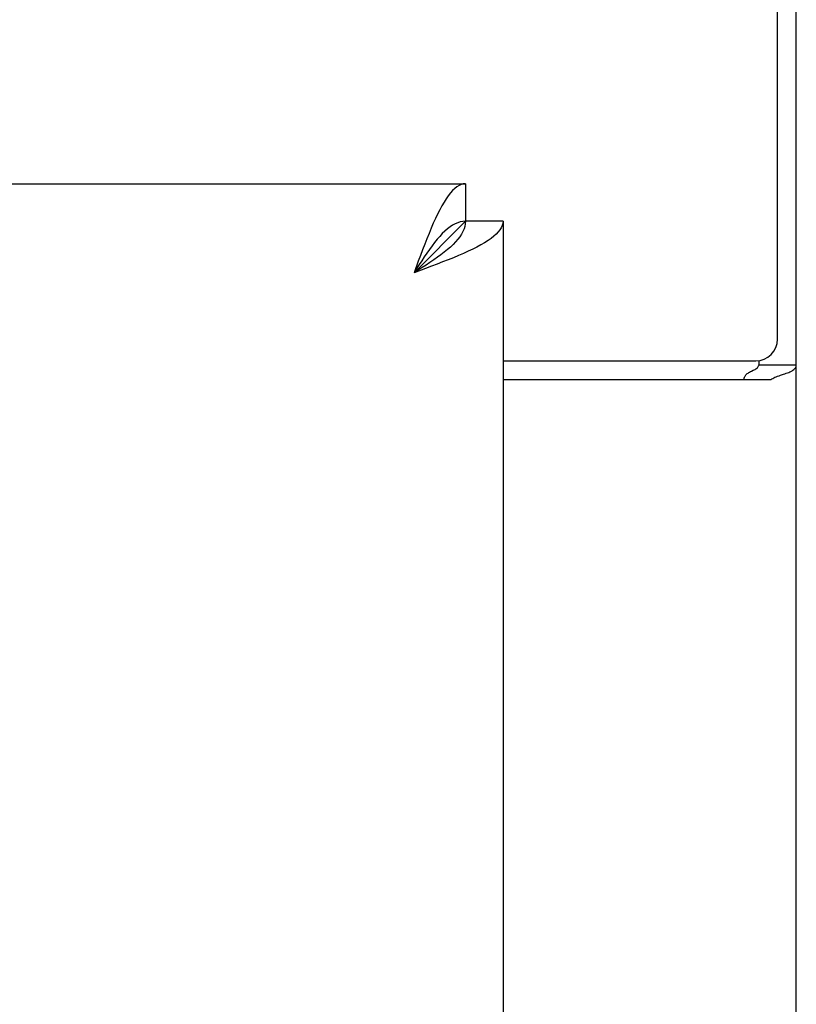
# Model space of a CAD drawing. Header units: inches. Extents: x 0 to 286, y 0 to 185.
# Tile 41 of 72: x 109.5 to 111.65, y 130.67 to 133.4. Entities that reach past the tile are written whole.
import ezdxf

# ---------------------------------------------------------------- set-up
doc = ezdxf.new("R2010")
doc.units = ezdxf.units.IN
doc.header["$LTSCALE"] = 15.75
doc.header["$MEASUREMENT"] = 0
doc.layers.get('0').update_dxf_attribs({"linetype": 'CONTINUOUS'})

msp = doc.modelspace()

# ---------------------------------------------------------------- linework, layer by layer
at = {"color": 3, "linetype": 'Continuous'}
for p, q in [((111.6025, 132.5121), (111.6025, 135.6926)), ((111.6545, 45.7966), (111.6545, 135.5886)), ((76.0085, 132.9426), (110.738, 132.9426)), ((110.842, 132.8386), (110.842, 52.5466)), ((110.6277, 132.7079), (110.5955, 132.6961)), ((110.842, 132.4521), (111.5425, 132.4521)), ((110.842, 132.4001), (111.5846, 132.4001))]:
    msp.add_line(p, q, dxfattribs=at)
at = {"color": 7, "linetype": 'Continuous'}
for p, q in [((110.738, 132.9426), (110.738, 132.8386)), ((110.738, 132.8386), (110.5955, 132.6961)), ((110.842, 132.8386), (110.738, 132.8386)), ((111.5505, 132.4526), (111.5505, 132.4408)), ((111.5505, 132.4408), (111.6545, 132.4408))]:
    msp.add_line(p, q, dxfattribs=at)
at = {"color": 3, "linetype": 'Continuous'}
for points in [[(110.738, 132.9426), (110.7321, 132.942), (110.7261, 132.9405), (110.7202, 132.9378), (110.7142, 132.9342), (110.7083, 132.9295), (110.7024, 132.9238), (110.6964, 132.9172), (110.6905, 132.9095), (110.6846, 132.901), (110.6786, 132.8916), (110.6727, 132.8814), (110.6667, 132.8704), (110.6608, 132.8586), (110.6549, 132.8461)], [(110.6549, 132.8461), (110.6489, 132.833), (110.643, 132.8193), (110.6371, 132.8051), (110.6311, 132.7904), (110.6252, 132.7753), (110.6193, 132.7599), (110.6133, 132.7442), (110.6074, 132.7282), (110.5955, 132.6961)], [(110.842, 132.8386), (110.8415, 132.8326), (110.8399, 132.8267), (110.8373, 132.8208), (110.8336, 132.8148), (110.8289, 132.8089), (110.8232, 132.803), (110.8166, 132.797), (110.809, 132.7911), (110.8005, 132.7851), (110.7911, 132.7792), (110.7808, 132.7733), (110.7698, 132.7673), (110.758, 132.7614), (110.7455, 132.7554)], [(110.7455, 132.7554), (110.7324, 132.7495), (110.7188, 132.7436), (110.7045, 132.7376), (110.6898, 132.7317), (110.6747, 132.7258), (110.6593, 132.7198), (110.6436, 132.7139), (110.6277, 132.7079)], [(111.619, 132.4147), (111.6229, 132.416), (111.6268, 132.4174), (111.6304, 132.4187), (111.6338, 132.4201), (111.6368, 132.4214), (111.6397, 132.4228), (111.6426, 132.4244), (111.6453, 132.4261), (111.6475, 132.4278), (111.6494, 132.4295), (111.6509, 132.4312), (111.6522, 132.433), (111.6532, 132.4348), (111.6539, 132.4367), (111.6543, 132.4387), (111.6545, 132.4408)], [(111.5846, 132.4001), (111.5867, 132.4017), (111.5892, 132.4032), (111.5921, 132.4048), (111.5953, 132.4063), (111.5989, 132.4078), (111.6027, 132.4092), (111.6068, 132.4107), (111.6109, 132.4121), (111.619, 132.4147)]]:
    msp.add_lwpolyline(points, dxfattribs=at)
at = {"color": 7, "linetype": 'Continuous'}
for points in [[(110.738, 132.8386), (110.7376, 132.8314), (110.7362, 132.8243), (110.7341, 132.8172), (110.731, 132.8101), (110.7272, 132.8029), (110.7225, 132.7958), (110.717, 132.7887), (110.7108, 132.7816), (110.7039, 132.7744), (110.6963, 132.7673), (110.688, 132.7602), (110.6793, 132.7531), (110.67, 132.7459), (110.6602, 132.7388), (110.65, 132.7317), (110.6395, 132.7246), (110.6288, 132.7174), (110.6178, 132.7103), (110.6067, 132.7032), (110.5955, 132.6961)], [(110.738, 132.8386), (110.7309, 132.8381), (110.7237, 132.8368), (110.7166, 132.8346), (110.7095, 132.8316), (110.7024, 132.8277), (110.6952, 132.823), (110.6881, 132.8176), (110.681, 132.8114), (110.6739, 132.8044), (110.6667, 132.7968), (110.6596, 132.7886), (110.6525, 132.7798), (110.6454, 132.7705), (110.6382, 132.7608), (110.6311, 132.7506), (110.624, 132.7401), (110.6169, 132.7293), (110.6097, 132.7184), (110.6026, 132.7073), (110.5955, 132.6961)], [(111.5301, 132.4233), (111.5352, 132.4259), (111.5377, 132.4271), (111.5401, 132.4284), (111.5426, 132.4299), (111.5447, 132.4314), (111.5466, 132.4329), (111.5481, 132.4345), (111.5492, 132.4361), (111.5499, 132.4377), (111.5504, 132.4392), (111.5505, 132.4408)], [(111.5101, 132.4001), (111.5101, 132.4023), (111.5104, 132.4043), (111.5109, 132.4063), (111.5116, 132.4082), (111.5125, 132.4099), (111.5137, 132.4117), (111.5151, 132.4133), (111.5168, 132.415), (111.5188, 132.4166), (111.5209, 132.4181), (111.523, 132.4195), (111.5252, 132.4208), (111.5276, 132.4221), (111.5301, 132.4233)]]:
    msp.add_lwpolyline(points, dxfattribs=at)
at = {"color": 3, "linetype": 'Continuous'}
msp.add_arc((111.5425, 132.5121), 0.06, 270, 360, dxfattribs=at)

doc.saveas('drawing.dxf')
